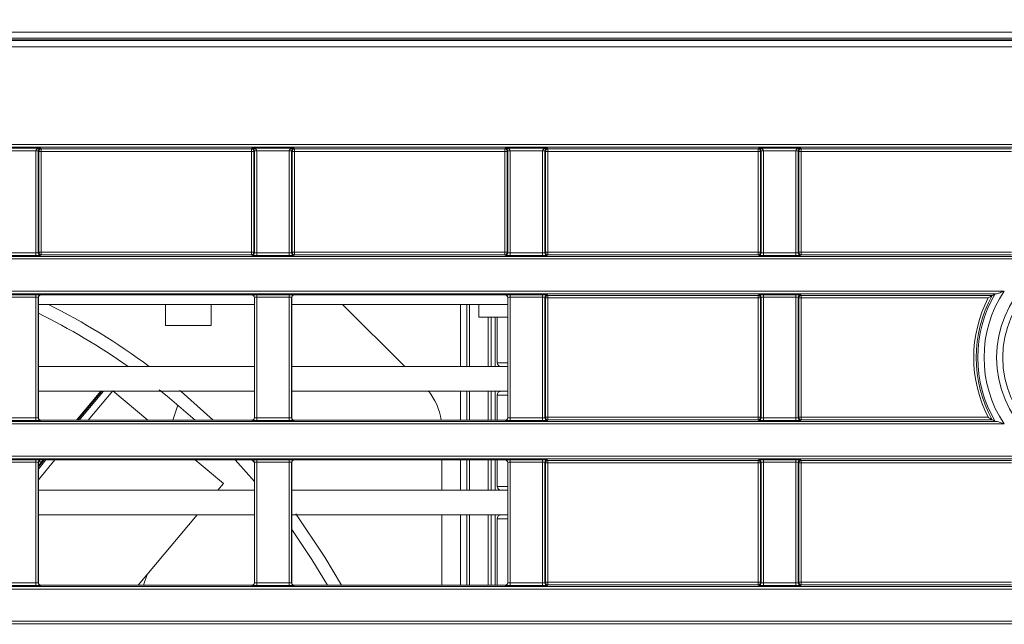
# Model space of a CAD drawing. Header units: millimetres. Extents: x 0 to 1118, y 0 to 864.
# Tile 116 of 256: x 197 to 217, y 443 to 456. Entities that reach past the tile are written whole.
import ezdxf

# ---------------------------------------------------------------- set-up
doc = ezdxf.new("R2010")
doc.units = ezdxf.units.MM
doc.styles.add('SLDTEXTSTYLE0', font='TXT', dxfattribs={"width": 0.605})
doc.dimstyles.new('SLDDIMSTYLE0', dxfattribs={"dimtxt": 3.175, "dimasz": 3.302, "dimexe": 0, "dimexo": 0.0625, "dimgap": 0.79375, "dimtad": 0, "dimtih": 1, "dimtoh": 1, "dimdec": 1, "dimlfac": 4, "dimrnd": 1e-09, "dimzin": 12, "dimdsep": 46, "dimtxsty": 'SLDTEXTSTYLE0', "dimsah": 1, "dimcen": 0.09, "dimadec": 0, "dimazin": 3, "dimtfac": 1, "dimtofl": 0, "dimtmove": 0, "dimatfit": 3, "dimfxl": 1, "dimfrac": 2, "dimtolj": 1, "dimtzin": 12, "dimarcsym": 0})

# ---------------------------------------------------------------- blocks, each defined once
blk = doc.blocks.new('_D_11')
at = {"color": 7, "linetype": 'Continuous', "lineweight": 0}
for p, q in [((93.377, 440.689), (93.377, 479.923)), ((315.67, 440.689), (315.67, 479.923)), ((93.377, 478.323), (199.067, 478.323)), ((315.67, 478.323), (209.981, 478.323))]:
    blk.add_line(p, q, dxfattribs=at)
for points in [[(93.377, 478.323), (96.679, 477.815), (96.679, 478.831)], [(315.67, 478.323), (312.368, 478.831), (312.368, 477.815)]]:
    blk.add_solid(points, dxfattribs=at)
at = {"color": 7, "linetype": 'Continuous', "lineweight": 0, "insert": (199.067, 479.98), "char_height": 3.175, "attachment_point": 1, "style": 'SLDTEXTSTYLE0'}
blk.add_mtext('889.2', dxfattribs=at)

msp = doc.modelspace()

# ---------------------------------------------------------------- linework, layer by layer
at = {"color": 7, "linetype": 'Continuous', "lineweight": 15}
for p, q in [((306.6114, 455.2761), (102.4364, 455.2761)), ((101.6538, 455.1208), (307.394, 455.1208)), ((107.0342, 450.7395), (217.2887, 450.7395)), ((216.6028, 449.9878), (107.3313, 449.9878)), ((197.214, 449.912), (197.214, 447.4791)), ((201.5338, 449.962), (197.264, 449.962)), ((201.5838, 447.4791), (201.5838, 449.912)), ((202.339, 449.912), (202.339, 447.4791)), ((206.6588, 449.962), (202.389, 449.962)), ((206.7088, 447.4791), (206.7088, 449.912)), ((212.6486, 449.9524), (216.5136, 449.9524)), ((201.5838, 449.7714), (197.214, 449.7714)), ((199.7858, 449.7714), (199.7858, 449.3459)), ((200.7108, 449.3459), (200.7108, 449.7714)), ((206.7088, 449.7714), (202.339, 449.7714)), ((203.3688, 449.7714), (204.6263, 448.5139)), ((205.9378, 448.5139), (205.9378, 449.7714)), ((206.1233, 449.7714), (206.1233, 449.5136)), ((206.3155, 448.5139), (206.3155, 449.5139)), ((206.4983, 449.5139), (206.4983, 448.5889)), ((201.5838, 448.5139), (197.214, 448.5139)), ((206.7088, 448.5139), (202.339, 448.5139)), ((201.5838, 448.0139), (197.214, 448.0139)), ((198.4779, 448.0139), (197.9872, 447.4291)), ((198.722, 448.0238), (199.4307, 447.4291)), ((206.7088, 448.0139), (202.339, 448.0139)), ((205.9378, 447.4291), (205.9378, 448.0139)), ((206.3155, 447.4291), (206.3155, 448.0139)), ((206.4983, 447.9389), (206.4983, 447.4291)), ((199.9323, 447.4291), (200.0354, 447.7373)), ((107.297, 447.4034), (216.6029, 447.4034)), ((201.5338, 447.4291), (197.264, 447.4291)), ((206.6588, 447.4291), (202.389, 447.4291)), ((216.5136, 447.4387), (212.6486, 447.4387)), ((217.2888, 446.6517), (107.297, 446.6517)), ((197.3132, 446.6259), (197.214, 446.5076)), ((201.5338, 446.6259), (197.264, 446.6259)), ((200.388, 446.6259), (200.9585, 446.1472)), ((201.5357, 446.6259), (201.5838, 446.5721)), ((206.6588, 446.6259), (202.389, 446.6259)), ((205.3767, 446.0139), (205.3767, 446.6259)), ((205.9378, 446.0139), (205.9378, 446.6259)), ((206.3155, 446.0139), (206.3155, 446.6259)), ((206.4983, 446.6259), (206.4983, 446.0889)), ((197.214, 446.5759), (197.214, 444.143)), ((197.2157, 446.5886), (197.282, 446.5886)), ((201.5838, 444.143), (201.5838, 446.5759)), ((202.339, 446.5759), (202.339, 444.143)), ((206.7088, 444.143), (206.7088, 446.5759)), ((201.5838, 446.0139), (197.214, 446.0139)), ((200.8466, 446.0139), (200.9585, 446.1472)), ((206.7088, 446.0139), (202.339, 446.0139)), ((201.5838, 445.5139), (197.214, 445.5139)), ((199.2348, 444.093), (200.4271, 445.5139)), ((206.7088, 445.5139), (202.339, 445.5139)), ((205.3767, 444.093), (205.3767, 445.5139)), ((205.9378, 444.093), (205.9378, 445.5139)), ((206.3155, 444.093), (206.3155, 445.5139)), ((206.4983, 445.4389), (206.4983, 444.093)), ((199.4152, 444.308), (199.3433, 444.093)), ((201.5338, 444.093), (197.264, 444.093)), ((206.6588, 444.093), (202.389, 444.093))]:
    msp.add_line(p, q, dxfattribs=at)
at = {"color": 9, "linetype": 'Continuous', "lineweight": 0}
for p, q in [((101.6611, 455.1033), (307.3868, 455.1033)), ((307.3868, 454.9783), (101.6611, 454.9783)), ((306.6114, 455.1511), (102.4364, 455.1511)), ((105.0123, 453.0003), (304.0356, 453.0003)), ((304.0356, 452.9503), (105.0123, 452.9503)), ((196.4123, 452.928), (197.2605, 452.928)), ((197.1623, 452.878), (196.5105, 452.878)), ((197.2123, 452.8771), (197.1623, 452.878)), ((197.2123, 452.8763), (197.1623, 452.8763)), ((197.1623, 450.8118), (197.1623, 452.8763)), ((197.2236, 452.8649), (197.2123, 452.8763)), ((197.2123, 452.8763), (197.2123, 450.8135)), ((197.2236, 450.8248), (197.2236, 452.8649)), ((197.2736, 452.8649), (197.2236, 452.8649)), ((197.2605, 452.928), (197.2736, 452.9149)), ((197.2736, 452.9149), (201.5242, 452.9149)), ((197.2736, 452.9149), (197.2736, 452.8649)), ((201.5242, 452.8649), (197.2736, 452.8649)), ((197.2736, 452.8649), (197.2736, 450.8248)), ((201.5242, 452.9149), (201.5373, 452.928)), ((201.5242, 452.8649), (201.5242, 452.9149)), ((201.5242, 452.8649), (201.5742, 452.8649)), ((201.5242, 450.8248), (201.5242, 452.8649)), ((201.5373, 452.928), (202.3855, 452.928)), ((201.5855, 452.8763), (201.5742, 452.8649)), ((201.5742, 452.8649), (201.5742, 450.8248)), ((201.6355, 452.878), (201.5855, 452.8771)), ((201.6355, 452.8763), (201.5855, 452.8763)), ((201.5855, 450.8135), (201.5855, 452.8763)), ((202.2873, 452.878), (201.6355, 452.878)), ((201.6355, 452.8763), (201.6355, 450.8118)), ((202.3373, 452.8771), (202.2873, 452.878)), ((202.2873, 450.8118), (202.2873, 452.8763)), ((202.3373, 452.8763), (202.2873, 452.8763)), ((202.3486, 452.8649), (202.3373, 452.8763)), ((202.3373, 452.8763), (202.3373, 450.8135)), ((202.3486, 450.8248), (202.3486, 452.8649)), ((202.3486, 452.8649), (202.3986, 452.8649)), ((202.3855, 452.928), (202.3986, 452.9149)), ((202.3986, 452.9149), (206.6492, 452.9149)), ((202.3986, 452.9149), (202.3986, 452.8649)), ((206.6492, 452.8649), (202.3986, 452.8649)), ((202.3986, 452.8649), (202.3986, 450.8248)), ((206.6492, 452.9149), (206.6623, 452.928)), ((206.6492, 452.8649), (206.6492, 452.9149)), ((206.6992, 452.8649), (206.6492, 452.8649)), ((206.6492, 450.8248), (206.6492, 452.8649)), ((206.6623, 452.928), (207.5105, 452.928)), ((206.7105, 452.8763), (206.6992, 452.8649)), ((206.6992, 452.8649), (206.6992, 450.8248)), ((206.7605, 452.878), (206.7105, 452.8771)), ((206.7105, 450.8135), (206.7105, 452.8763)), ((206.7605, 452.8763), (206.7105, 452.8763)), ((207.4123, 452.878), (206.7605, 452.878)), ((206.7605, 452.8763), (206.7605, 450.8118)), ((207.4623, 452.8771), (207.4123, 452.878)), ((207.4123, 450.8118), (207.4123, 452.8763)), ((207.4623, 452.8763), (207.4123, 452.8763)), ((207.4736, 452.8649), (207.4623, 452.8763)), ((207.4623, 452.8763), (207.4623, 450.8135)), ((207.4736, 450.8248), (207.4736, 452.8649)), ((207.4736, 452.8649), (207.5236, 452.8649)), ((207.5105, 452.928), (207.5236, 452.9149)), ((207.5236, 452.9149), (211.7742, 452.9149)), ((207.5236, 452.9149), (207.5236, 452.8649)), ((207.5236, 452.8649), (207.5236, 450.8248)), ((211.7742, 452.8649), (207.5236, 452.8649)), ((211.7742, 452.9149), (211.7873, 452.928)), ((211.7742, 452.8649), (211.7742, 452.9149)), ((211.8242, 452.8649), (211.7742, 452.8649)), ((211.7742, 450.8248), (211.7742, 452.8649)), ((211.7873, 452.928), (212.6355, 452.928)), ((211.8355, 452.8763), (211.8242, 452.8649)), ((211.8242, 452.8649), (211.8242, 450.8248)), ((211.8855, 452.878), (211.8355, 452.8771)), ((211.8355, 450.8135), (211.8355, 452.8763)), ((211.8855, 452.8763), (211.8355, 452.8763)), ((212.5373, 452.878), (211.8855, 452.878)), ((211.8855, 452.8763), (211.8855, 450.8118)), ((212.5873, 452.8771), (212.5373, 452.878)), ((212.5373, 450.8118), (212.5373, 452.8763)), ((212.5873, 452.8763), (212.5373, 452.8763)), ((212.5986, 452.8649), (212.5873, 452.8763)), ((212.5873, 452.8763), (212.5873, 450.8135)), ((212.5986, 450.8248), (212.5986, 452.8649)), ((212.5986, 452.8649), (212.6486, 452.8649)), ((212.6355, 452.928), (212.6486, 452.9149)), ((212.6486, 452.9149), (216.8992, 452.9149)), ((212.6486, 452.9149), (212.6486, 452.8649)), ((216.8992, 452.8649), (212.6486, 452.8649)), ((212.6486, 452.8649), (212.6486, 450.8248)), ((196.5105, 450.8118), (197.1623, 450.8118)), ((197.1623, 450.8118), (197.1623, 450.7618)), ((197.2123, 450.8135), (197.2236, 450.8248)), ((197.2236, 450.8248), (197.2736, 450.8248)), ((197.2736, 450.8248), (197.2736, 450.7749)), ((197.2736, 450.8248), (201.5242, 450.8248)), ((201.5242, 450.7749), (201.5242, 450.8248)), ((201.5242, 450.8248), (201.5742, 450.8248)), ((201.5742, 450.8248), (201.5855, 450.8135)), ((201.6355, 450.8118), (201.6355, 450.7618)), ((201.6355, 450.8118), (202.2873, 450.8118)), ((202.2873, 450.8118), (202.2873, 450.7618)), ((202.3373, 450.8135), (202.3486, 450.8248)), ((202.3486, 450.8248), (202.3986, 450.8248)), ((202.3986, 450.8248), (202.3986, 450.7749)), ((202.3986, 450.8248), (206.6492, 450.8248)), ((206.6492, 450.7749), (206.6492, 450.8248)), ((206.6492, 450.8248), (206.6992, 450.8248)), ((206.6992, 450.8248), (206.7105, 450.8135)), ((206.7605, 450.8118), (207.4123, 450.8118)), ((206.7605, 450.8118), (206.7605, 450.7618)), ((207.4123, 450.8118), (207.4123, 450.7618)), ((207.4623, 450.8135), (207.4736, 450.8248)), ((207.4736, 450.8248), (207.5236, 450.8248)), ((207.5236, 450.8248), (207.5236, 450.7749)), ((207.5236, 450.8248), (211.7742, 450.8248)), ((211.7742, 450.7749), (211.7742, 450.8248)), ((211.7742, 450.8248), (211.8242, 450.8248)), ((211.8242, 450.8248), (211.8355, 450.8135)), ((211.8855, 450.8118), (212.5373, 450.8118)), ((211.8855, 450.8118), (211.8855, 450.7618)), ((212.5373, 450.8118), (212.5373, 450.7618)), ((212.5873, 450.8135), (212.5986, 450.8248)), ((212.5986, 450.8248), (212.6486, 450.8248)), ((212.6486, 450.8248), (212.6486, 450.7749)), ((212.6486, 450.8248), (216.8992, 450.8248)), ((217.3898, 450.6895), (107.0342, 450.6895)), ((197.1623, 450.7618), (196.5105, 450.7618)), ((197.2736, 450.7749), (197.2623, 450.7635)), ((201.5242, 450.7749), (197.2736, 450.7749)), ((201.5356, 450.7635), (201.5242, 450.7749)), ((202.2873, 450.7618), (201.6355, 450.7618)), ((202.3986, 450.7749), (202.3873, 450.7635)), ((206.6492, 450.7749), (202.3986, 450.7749)), ((206.6606, 450.7635), (206.6492, 450.7749)), ((207.4123, 450.7618), (206.7605, 450.7618)), ((207.5236, 450.7749), (207.5123, 450.7635)), ((211.7742, 450.7749), (207.5236, 450.7749)), ((211.7856, 450.7635), (211.7742, 450.7749)), ((212.5373, 450.7618), (211.8855, 450.7618)), ((212.6486, 450.7749), (212.6373, 450.7635)), ((216.8992, 450.7749), (212.6486, 450.7749)), ((107.3313, 450.0378), (216.7516, 450.0378)), ((196.5105, 449.9655), (197.1623, 449.9655)), ((197.1623, 449.9155), (196.5105, 449.9155)), ((197.1623, 449.9655), (197.1623, 449.9155)), ((197.1623, 447.4756), (197.1623, 449.9155)), ((197.2123, 449.9138), (197.2123, 447.4774)), ((197.214, 449.912), (197.2123, 449.9138)), ((197.2623, 449.9638), (197.264, 449.962)), ((201.5338, 449.962), (201.5356, 449.9638)), ((201.5855, 449.9138), (201.5838, 449.912)), ((201.5855, 447.4774), (201.5855, 449.9138)), ((201.6355, 449.9655), (202.2873, 449.9655)), ((201.6355, 449.9655), (201.6355, 449.9155)), ((202.2873, 449.9155), (201.6355, 449.9155)), ((201.6355, 449.9155), (201.6355, 447.4756)), ((202.2873, 449.9655), (202.2873, 449.9155)), ((202.2873, 447.4756), (202.2873, 449.9155)), ((202.3373, 449.9138), (202.3373, 447.4774)), ((202.339, 449.912), (202.3373, 449.9138)), ((202.3873, 449.9638), (202.389, 449.962)), ((206.6588, 449.962), (206.6606, 449.9638)), ((206.7105, 449.9138), (206.7088, 449.912)), ((206.7105, 447.4774), (206.7105, 449.9138)), ((206.7605, 449.9655), (207.4123, 449.9655)), ((206.7605, 449.9655), (206.7605, 449.9155)), ((207.4123, 449.9155), (206.7605, 449.9155)), ((206.7605, 449.9155), (206.7605, 447.4756)), ((207.4123, 449.9655), (207.4123, 449.9155)), ((207.4123, 447.4756), (207.4123, 449.9155)), ((207.4623, 449.9138), (207.4623, 447.4774)), ((207.4736, 449.9024), (207.4623, 449.9138)), ((207.4736, 447.4887), (207.4736, 449.9024)), ((207.5236, 449.9024), (207.4736, 449.9024)), ((207.5123, 449.9638), (207.5236, 449.9524)), ((207.5236, 449.9524), (211.7742, 449.9524)), ((207.5236, 449.9524), (207.5236, 449.9024)), ((207.5236, 449.9024), (207.5236, 447.4887)), ((211.7742, 449.9024), (207.5236, 449.9024)), ((211.7742, 449.9524), (211.7856, 449.9638)), ((211.7742, 449.9024), (211.7742, 449.9524)), ((211.8242, 449.9024), (211.7742, 449.9024)), ((211.7742, 447.4887), (211.7742, 449.9024)), ((211.8355, 449.9138), (211.8242, 449.9024)), ((211.8242, 449.9024), (211.8242, 447.4887)), ((211.8355, 447.4774), (211.8355, 449.9138)), ((211.8855, 449.9655), (212.5373, 449.9655)), ((211.8855, 449.9155), (211.8855, 449.9655)), ((212.5373, 449.9155), (211.8855, 449.9155)), ((211.8855, 449.9155), (211.8855, 447.4756)), ((212.5373, 449.9155), (212.5373, 449.9655)), ((212.5373, 447.4756), (212.5373, 449.9155)), ((212.5873, 449.9138), (212.5873, 447.4774)), ((212.5986, 449.9024), (212.5873, 449.9138)), ((212.5986, 447.4887), (212.5986, 449.9024)), ((212.6486, 449.9024), (212.5986, 449.9024)), ((212.6373, 449.9638), (212.6486, 449.9524)), ((212.6486, 449.9524), (212.6486, 449.9024)), ((216.4301, 449.9024), (212.6486, 449.9024)), ((212.6486, 449.9024), (212.6486, 447.4887)), ((205.7559, 448.5139), (205.7559, 449.7714)), ((205.8809, 449.7714), (205.8809, 448.5139)), ((206.3731, 448.5139), (206.3731, 449.5139)), ((206.4576, 449.5139), (206.4576, 448.5139)), ((198.4977, 448.0139), (198.007, 447.4291)), ((198.0415, 447.4291), (198.5322, 448.0139)), ((198.722, 448.0238), (198.223, 447.4291)), ((205.7559, 447.4291), (205.7559, 448.0139)), ((205.8809, 448.0139), (205.8809, 447.4291)), ((206.3731, 447.4291), (206.3731, 448.0139)), ((206.4576, 448.0139), (206.4576, 447.4291)), ((196.5105, 447.4756), (197.1623, 447.4756)), ((197.1623, 447.4257), (196.5105, 447.4257)), ((197.1623, 447.4756), (197.1623, 447.4257)), ((197.2123, 447.4774), (197.214, 447.4791)), ((197.264, 447.4291), (197.2623, 447.4274)), ((201.5356, 447.4274), (201.5338, 447.4291)), ((201.5838, 447.4791), (201.5855, 447.4774)), ((201.6355, 447.4756), (201.6355, 447.4257)), ((201.6355, 447.4756), (202.2873, 447.4756)), ((202.2873, 447.4257), (201.6355, 447.4257)), ((202.2873, 447.4756), (202.2873, 447.4257)), ((202.3373, 447.4774), (202.339, 447.4791)), ((202.389, 447.4291), (202.3873, 447.4274)), ((206.6606, 447.4274), (206.6588, 447.4291)), ((206.7088, 447.4791), (206.7105, 447.4774)), ((206.7605, 447.4756), (206.7605, 447.4257)), ((206.7605, 447.4756), (207.4123, 447.4756)), ((207.4123, 447.4257), (206.7605, 447.4257)), ((207.4123, 447.4756), (207.4123, 447.4257)), ((207.4623, 447.4774), (207.4736, 447.4887)), ((207.4736, 447.4887), (207.5236, 447.4887)), ((207.5236, 447.4387), (207.5123, 447.4274)), ((207.5236, 447.4887), (207.5236, 447.4387)), ((207.5236, 447.4887), (211.7742, 447.4887)), ((211.7742, 447.4387), (207.5236, 447.4387)), ((211.7742, 447.4387), (211.7742, 447.4887)), ((211.7742, 447.4887), (211.8242, 447.4887)), ((211.7856, 447.4274), (211.7742, 447.4387)), ((211.8242, 447.4887), (211.8355, 447.4774)), ((211.8855, 447.4257), (211.8855, 447.4756)), ((211.8855, 447.4756), (212.5373, 447.4756)), ((212.5373, 447.4257), (211.8855, 447.4257)), ((212.5373, 447.4257), (212.5373, 447.4756)), ((212.5873, 447.4774), (212.5986, 447.4887)), ((212.5986, 447.4887), (212.6486, 447.4887)), ((212.6486, 447.4387), (212.6373, 447.4274)), ((212.6486, 447.4887), (212.6486, 447.4387)), ((212.6486, 447.4887), (216.4302, 447.4887)), ((216.7517, 447.3534), (107.297, 447.3534)), ((107.297, 446.7016), (217.39, 446.7016)), ((196.5105, 446.6294), (197.1623, 446.6294)), ((197.1623, 446.5794), (197.1623, 446.6294)), ((197.549, 446.6259), (197.214, 446.2266)), ((197.214, 446.443), (197.3675, 446.6259)), ((197.333, 446.6259), (197.214, 446.4841)), ((197.2623, 446.6277), (197.264, 446.6259)), ((201.5338, 446.6259), (201.5356, 446.6277)), ((201.6355, 446.6294), (202.2873, 446.6294)), ((201.6355, 446.5794), (201.6355, 446.6294)), ((202.2873, 446.5794), (202.2873, 446.6294)), ((202.3873, 446.6277), (202.389, 446.6259)), ((205.7559, 446.0139), (205.7559, 446.6259)), ((205.8809, 446.6259), (205.8809, 446.0139)), ((206.3731, 446.0139), (206.3731, 446.6259)), ((206.4576, 446.6259), (206.4576, 446.0139)), ((206.6588, 446.6259), (206.6606, 446.6277)), ((206.7605, 446.6294), (207.4123, 446.6294)), ((206.7605, 446.6294), (206.7605, 446.5794)), ((207.4123, 446.6294), (207.4123, 446.5794)), ((207.5123, 446.6277), (207.5236, 446.6163)), ((207.5236, 446.6163), (211.7742, 446.6163)), ((207.5236, 446.6163), (207.5236, 446.5663)), ((211.7742, 446.6163), (211.7856, 446.6277)), ((211.7742, 446.5663), (211.7742, 446.6163)), ((211.8855, 446.6294), (212.5373, 446.6294)), ((211.8855, 446.5794), (211.8855, 446.6294)), ((212.5373, 446.5794), (212.5373, 446.6294)), ((212.6373, 446.6277), (212.6486, 446.6163)), ((212.6486, 446.6163), (216.8992, 446.6163)), ((212.6486, 446.6163), (212.6486, 446.5663)), ((197.1623, 446.5794), (196.5105, 446.5794)), ((197.1623, 444.1395), (197.1623, 446.5794)), ((197.2123, 446.5777), (197.2123, 444.1412)), ((197.214, 446.5759), (197.2123, 446.5777)), ((201.5855, 446.5777), (201.5838, 446.5759)), ((201.5855, 444.1412), (201.5855, 446.5777)), ((202.2873, 446.5794), (201.6355, 446.5794)), ((201.6355, 446.5794), (201.6355, 444.1395)), ((202.2873, 444.1395), (202.2873, 446.5794)), ((202.3373, 446.5777), (202.3373, 444.1412)), ((202.339, 446.5759), (202.3373, 446.5777)), ((206.7105, 446.5777), (206.7088, 446.5759)), ((206.7105, 444.1412), (206.7105, 446.5777)), ((207.4123, 446.5794), (206.7605, 446.5794)), ((206.7605, 446.5794), (206.7605, 444.1395)), ((207.4123, 444.1395), (207.4123, 446.5794)), ((207.4623, 446.5777), (207.4623, 444.1412)), ((207.4736, 446.5663), (207.4623, 446.5777)), ((207.4736, 444.1526), (207.4736, 446.5663)), ((207.5236, 446.5663), (207.4736, 446.5663)), ((211.7742, 446.5663), (207.5236, 446.5663)), ((207.5236, 446.5663), (207.5236, 444.1526)), ((211.8242, 446.5663), (211.7742, 446.5663)), ((211.7742, 444.1526), (211.7742, 446.5663)), ((211.8355, 446.5777), (211.8242, 446.5663)), ((211.8242, 446.5663), (211.8242, 444.1526)), ((211.8355, 444.1412), (211.8355, 446.5777)), ((212.5373, 446.5794), (211.8855, 446.5794)), ((211.8855, 446.5794), (211.8855, 444.1395)), ((212.5373, 444.1395), (212.5373, 446.5794)), ((212.5873, 446.5777), (212.5873, 444.1412)), ((212.5986, 446.5663), (212.5873, 446.5777)), ((212.5986, 444.1526), (212.5986, 446.5663)), ((212.6486, 446.5663), (212.5986, 446.5663)), ((212.6486, 446.5663), (212.6486, 444.1526)), ((216.8992, 446.5663), (212.6486, 446.5663)), ((205.7559, 444.093), (205.7559, 445.5139)), ((205.8809, 445.5139), (205.8809, 444.093)), ((206.3731, 444.093), (206.3731, 445.5139)), ((206.4576, 445.5139), (206.4576, 444.093)), ((99.8275, 444.0673), (226.8837, 444.0673)), ((226.8837, 444.0173), (99.8275, 444.0173)), ((196.5105, 444.1395), (197.1623, 444.1395)), ((197.1623, 444.0895), (196.5105, 444.0895)), ((197.1623, 444.0895), (197.1623, 444.1395)), ((197.2123, 444.1412), (197.214, 444.143)), ((197.264, 444.093), (197.2623, 444.0913)), ((201.5356, 444.0913), (201.5338, 444.093)), ((201.5838, 444.143), (201.5855, 444.1412)), ((201.6355, 444.0895), (201.6355, 444.1395)), ((201.6355, 444.1395), (202.2873, 444.1395)), ((202.2873, 444.0895), (201.6355, 444.0895)), ((202.2873, 444.0895), (202.2873, 444.1395)), ((202.3373, 444.1412), (202.339, 444.143)), ((202.389, 444.093), (202.3873, 444.0913)), ((206.6606, 444.0913), (206.6588, 444.093)), ((206.7088, 444.143), (206.7105, 444.1412)), ((206.7605, 444.1395), (206.7605, 444.0895)), ((206.7605, 444.1395), (207.4123, 444.1395)), ((207.4123, 444.0895), (206.7605, 444.0895)), ((207.4123, 444.1395), (207.4123, 444.0895)), ((207.4623, 444.1412), (207.4736, 444.1526)), ((207.4736, 444.1526), (207.5236, 444.1526)), ((207.5236, 444.1026), (207.5123, 444.0913)), ((207.5236, 444.1526), (207.5236, 444.1026)), ((207.5236, 444.1526), (211.7742, 444.1526)), ((211.7742, 444.1026), (207.5236, 444.1026)), ((211.7742, 444.1026), (211.7742, 444.1526)), ((211.7742, 444.1526), (211.8242, 444.1526)), ((211.7856, 444.0913), (211.7742, 444.1026)), ((211.8242, 444.1526), (211.8355, 444.1412)), ((211.8855, 444.0895), (211.8855, 444.1395)), ((211.8855, 444.1395), (212.5373, 444.1395)), ((212.5373, 444.0895), (211.8855, 444.0895)), ((212.5373, 444.0895), (212.5373, 444.1395)), ((212.5873, 444.1412), (212.5986, 444.1526)), ((212.5986, 444.1526), (212.6486, 444.1526)), ((212.6486, 444.1026), (212.6373, 444.0913)), ((212.6486, 444.1526), (212.6486, 444.1026)), ((212.6486, 444.1526), (216.8992, 444.1526)), ((216.8992, 444.1026), (212.6486, 444.1026)), ((99.8275, 443.3655), (227.4982, 443.3655)), ((227.4982, 443.3155), (99.8275, 443.3155))]:
    msp.add_line(p, q, dxfattribs=at)
at = {"color": 7, "linetype": 'Continuous', "lineweight": 15, "flags": 128}
for points in [[(200.3854, 447.4291), (199.8228, 447.9144), (199.6605, 448.0449)], [(200.0719, 448.0331), (200.102, 448.0081), (200.7528, 447.4291)], [(201.5838, 446.1917), (201.4187, 446.3816), (201.1969, 446.6259)], [(202.422, 445.5349), (203.0124, 444.6615), (203.3479, 444.093)], [(203.0607, 444.093), (202.748, 444.6125), (202.339, 445.2226)]]:
    msp.add_lwpolyline(points, dxfattribs=at)
at = {"color": 9, "linetype": 'Continuous', "lineweight": 0}
for radius in [2.1728, 2.0479]:
    msp.add_circle((218.7739, 448.6956), radius, dxfattribs=at)
for centre, radius, start, end in [((197.2736, 452.8649), 0.05, 90.02044, 179.97956), ((201.5242, 452.8649), 0.05, 0.02044, 89.97956), ((202.3986, 452.8649), 0.05, 90.02044, 179.97956), ((206.6492, 452.8649), 0.05, 0.02044, 89.97956), ((207.5236, 452.8649), 0.05, 90.02044, 179.97956), ((211.7742, 452.8649), 0.05, 0.02044, 89.97956), ((212.6486, 452.8649), 0.05, 90.02044, 179.97956), ((197.2623, 450.8135), 0.05, 180.02044, 269.97956), ((197.2736, 450.8249), 0.05, 180.02044, 269.97956), ((201.5242, 450.8249), 0.05, 270.02044, 359.97956), ((201.5355, 450.8135), 0.05, 270.02044, 359.97956), ((202.3873, 450.8135), 0.05, 180.02044, 269.97956), ((202.3986, 450.8249), 0.05, 180.02044, 269.97956), ((206.6492, 450.8249), 0.05, 270.02044, 359.97956), ((206.6605, 450.8135), 0.05, 270.02044, 359.97956), ((207.5123, 450.8135), 0.05, 180.02044, 269.97956), ((207.5236, 450.8249), 0.05, 180.02044, 269.97956), ((211.7742, 450.8249), 0.05, 270.02044, 359.97956), ((211.7855, 450.8135), 0.05, 270.02044, 359.97956), ((212.6373, 450.8135), 0.05, 180.02044, 269.97956), ((212.6486, 450.8249), 0.05, 180.02044, 269.97956), ((218.7739, 448.6956), 2.4272, 146.42937, 213.57378), ((197.2623, 449.9138), 0.05, 90.02044, 179.97956), ((201.5355, 449.9138), 0.05, 0.02044, 89.97956), ((202.3873, 449.9138), 0.05, 90.02044, 179.97956), ((206.6605, 449.9138), 0.05, 0.02044, 89.97956), ((207.5123, 449.9138), 0.05, 90.02044, 179.97956), ((207.5236, 449.9024), 0.05, 90.02044, 179.97956), ((211.7742, 449.9024), 0.05, 0.02044, 89.97956), ((211.7855, 449.9138), 0.05, 0.02044, 89.97956), ((212.6373, 449.9138), 0.05, 90.02044, 179.97956), ((212.6486, 449.9024), 0.05, 90.02044, 179.97956), ((218.7739, 448.6956), 2.6362, 152.757, 207.24571), ((218.7739, 448.6956), 2.5862, 150.92565, 209.07717), ((218.7739, 448.6956), 2.5521, 149.616, 210.38689), ((197.2623, 447.4774), 0.05, 180.02044, 269.97956), ((201.5355, 447.4774), 0.05, 270.02044, 359.97956), ((202.3873, 447.4774), 0.05, 180.02044, 269.97956), ((206.6605, 447.4774), 0.05, 270.02044, 359.97956), ((207.5123, 447.4774), 0.05, 180.02044, 269.97956), ((207.5236, 447.4888), 0.05, 180.02044, 269.97956), ((211.7742, 447.4888), 0.05, 270.02044, 359.97956), ((211.7855, 447.4774), 0.05, 270.02044, 359.97956), ((212.6373, 447.4774), 0.05, 180.02044, 269.97956), ((212.6486, 447.4888), 0.05, 180.02044, 269.97956), ((197.2623, 446.5776), 0.05, 90.02044, 179.97956), ((201.5355, 446.5776), 0.05, 0.02044, 89.97956), ((202.3873, 446.5776), 0.05, 90.02044, 179.97956), ((206.6605, 446.5776), 0.05, 0.02044, 89.97956), ((207.5123, 446.5776), 0.05, 90.02044, 179.97956), ((207.5236, 446.5663), 0.05, 90.02044, 179.97956), ((211.7742, 446.5663), 0.05, 0.02044, 89.97956), ((211.7855, 446.5776), 0.05, 0.02044, 89.97956), ((212.6373, 446.5776), 0.05, 90.02044, 179.97956), ((212.6486, 446.5663), 0.05, 90.02044, 179.97956), ((197.2623, 444.1413), 0.05, 180.02044, 269.97956), ((201.5355, 444.1413), 0.05, 270.02044, 359.97956), ((202.3873, 444.1413), 0.05, 180.02044, 269.97956), ((206.6605, 444.1413), 0.05, 270.02044, 359.97956), ((207.5123, 444.1413), 0.05, 180.02044, 269.97956), ((207.5236, 444.1526), 0.05, 180.02044, 269.97956), ((211.7742, 444.1526), 0.05, 270.02044, 359.97956), ((211.7855, 444.1413), 0.05, 270.02044, 359.97956), ((212.6373, 444.1413), 0.05, 180.02044, 269.97956), ((212.6486, 444.1526), 0.05, 180.02044, 269.97956)]:
    msp.add_arc(centre, radius, start, end, dxfattribs=at)
at = {"color": 7, "linetype": 'Continuous', "lineweight": 15}
for centre, radius, start, end in [((191.1267, 437.2636), 13.75, 54.90553, 63.72259), ((191.1267, 437.2636), 14, 53.47472, 63.30566), ((206.5733, 448.5889), 0.075, 180.01833, 270), ((204.1267, 447.2459), 1.25, 8.43109, 38.59064), ((206.5733, 447.9389), 0.075, 90, 180.01833), ((206.5733, 446.0889), 0.075, 180.01833, 270), ((206.5733, 445.4389), 0.075, 90, 180.01833)]:
    msp.add_arc(centre, radius, start, end, dxfattribs=at)
at = {"color": 9, "linetype": 'Continuous', "lineweight": 0}
for centre, major_axis, ratio, start_param, end_param in [((197.2605, 452.878), (0.0983, 0.0012), 0.5086707, 1.5647026, 3.1180456), ((197.2623, 452.8762), (0.0707, -0.0707), 0.9996955, 3.9096898, 3.9268385), ((197.2605, 452.878), (0.019, 0.0467), 0.9516315, 0.403711, 1.957054), ((197.2623, 452.8762), (0.0354, -0.0354), 0.999087, 3.9096898, 3.9268385), ((201.5373, 452.878), (0.0983, -0.0012), 0.5086707, 0.023547, 1.5768901), ((201.5373, 452.878), (-0.019, 0.0467), 0.9516315, 4.3261313, 5.8794743), ((201.5355, 452.8762), (0.0354, 0.0354), 0.999087, 5.4979394, 5.5150881), ((201.5355, 452.8762), (0.0707, 0.0707), 0.9996955, 5.4979394, 5.5150881), ((202.3855, 452.878), (0.0983, 0.0012), 0.5086707, 1.5647026, 3.1180456), ((202.3873, 452.8762), (0.0707, -0.0707), 0.9996955, 3.9096898, 3.9268385), ((202.3855, 452.878), (0.019, 0.0467), 0.9516315, 0.403711, 1.957054), ((202.3873, 452.8762), (0.0354, -0.0354), 0.999087, 3.9096898, 3.9268385), ((206.6623, 452.878), (-0.019, 0.0467), 0.9516315, 4.3261313, 5.8794743), ((206.6623, 452.878), (0.0983, -0.0012), 0.5086707, 0.023547, 1.5768901), ((206.6605, 452.8762), (0.0354, 0.0354), 0.999087, 5.4979394, 5.5150881), ((206.6605, 452.8762), (0.0707, 0.0707), 0.9996955, 5.4979394, 5.5150881), ((207.5105, 452.878), (0.0983, 0.0012), 0.5086707, 1.5647026, 3.1180456), ((207.5123, 452.8762), (0.0707, -0.0707), 0.9996955, 3.9096898, 3.9268385), ((207.5105, 452.878), (0.019, 0.0467), 0.9516315, 0.403711, 1.957054), ((207.5123, 452.8762), (0.0354, -0.0354), 0.999087, 3.9096898, 3.9268385), ((211.7873, 452.878), (0.0983, -0.0012), 0.5086707, 0.023547, 1.5768901), ((211.7873, 452.878), (-0.019, 0.0467), 0.9516315, 4.3261313, 5.8794743), ((211.7855, 452.8762), (0.0354, 0.0354), 0.999087, 5.4979394, 5.5150881), ((211.7855, 452.8762), (0.0707, 0.0707), 0.9996955, 5.4979394, 5.5150881), ((212.6355, 452.878), (0.0983, 0.0012), 0.5086707, 1.5647026, 3.1180456), ((212.6373, 452.8762), (0.0707, -0.0707), 0.9996955, 3.9096898, 3.9268385), ((212.6355, 452.878), (0.019, 0.0467), 0.9516315, 0.403711, 1.957054), ((212.6373, 452.8762), (0.0354, -0.0354), 0.999087, 3.9096898, 3.9268385), ((197.1623, 450.8135), (0.05, 0), 0.0349101, 4.712389, 6.265732), ((201.6355, 450.8135), (0.05, 0), 0.0349101, 3.1590459, 4.712389), ((202.2873, 450.8135), (0.05, 0), 0.0349101, 4.712389, 6.265732), ((206.7605, 450.8135), (0.05, 0), 0.0349101, 3.1590459, 4.712389), ((207.4123, 450.8135), (0.05, 0), 0.0349101, 4.712389, 6.265732), ((211.8855, 450.8135), (0.05, 0), 0.0349101, 3.1590459, 4.712389), ((212.5373, 450.8135), (0.05, 0), 0.0349101, 4.712389, 6.265732), ((197.1623, 450.7635), (0.1, 0), 0.0174551, 4.712389, 6.265732), ((201.6355, 450.7635), (0.1, 0), 0.0174551, 3.1590459, 4.712389), ((202.2873, 450.7635), (0.1, 0), 0.0174551, 4.712389, 6.265732), ((206.7605, 450.7635), (0.1, 0), 0.0174551, 3.1590459, 4.712389), ((207.4123, 450.7635), (0.1, 0), 0.0174551, 4.712389, 6.265732), ((211.8855, 450.7635), (0.1, 0), 0.0174551, 3.1590459, 4.712389), ((212.5373, 450.7635), (0.1, 0), 0.0174551, 4.712389, 6.265732), ((197.1623, 449.9637), (0.1, 0), 0.0174551, 0.0174533, 1.5707963), ((197.1623, 449.9137), (0.05, 0), 0.0349101, 0.0174533, 1.5707963), ((201.6355, 449.9637), (0.1, 0), 0.0174551, 1.5707963, 3.1241394), ((201.6355, 449.9137), (0.05, 0), 0.0349101, 1.5707963, 3.1241394), ((202.2873, 449.9637), (0.1, 0), 0.0174551, 0.0174533, 1.5707963), ((202.2873, 449.9137), (0.05, 0), 0.0349101, 0.0174533, 1.5707963), ((206.7605, 449.9637), (0.1, 0), 0.0174551, 1.5707963, 3.1241394), ((206.7605, 449.9137), (0.05, 0), 0.0349101, 1.5707963, 3.1241394), ((207.4123, 449.9637), (0.1, 0), 0.0174551, 0.0174533, 1.5707963), ((207.4123, 449.9137), (0.05, 0), 0.0349101, 0.0174533, 1.5707963), ((211.8855, 449.9637), (0.1, 0), 0.0174551, 1.5707963, 3.1241394), ((211.8855, 449.9137), (0.05, 0), 0.0349101, 1.5707963, 3.1241394), ((212.5373, 449.9637), (0.1, 0), 0.0174551, 0.0174533, 1.5707963), ((212.5373, 449.9137), (0.05, 0), 0.0349101, 0.0174533, 1.5707963), ((197.1623, 447.4774), (0.05, 0), 0.0349101, 4.712389, 6.265732), ((197.1623, 447.4274), (0.1, 0), 0.0174551, 4.712389, 6.265732), ((201.6355, 447.4274), (0.1, 0), 0.0174551, 3.1590459, 4.712389), ((201.6355, 447.4774), (0.05, 0), 0.0349101, 3.1590459, 4.712389), ((202.2873, 447.4774), (0.05, 0), 0.0349101, 4.712389, 6.265732), ((202.2873, 447.4274), (0.1, 0), 0.0174551, 4.712389, 6.265732), ((206.7605, 447.4274), (0.1, 0), 0.0174551, 3.1590459, 4.712389), ((206.7605, 447.4774), (0.05, 0), 0.0349101, 3.1590459, 4.712389), ((207.4123, 447.4774), (0.05, 0), 0.0349101, 4.712389, 6.265732), ((207.4123, 447.4274), (0.1, 0), 0.0174551, 4.712389, 6.265732), ((211.8855, 447.4274), (0.1, 0), 0.0174551, 3.1590459, 4.712389), ((211.8855, 447.4774), (0.05, 0), 0.0349101, 3.1590459, 4.712389), ((212.5373, 447.4774), (0.05, 0), 0.0349101, 4.712389, 6.265732), ((212.5373, 447.4274), (0.1, 0), 0.0174551, 4.712389, 6.265732), ((197.1623, 446.6276), (0.1, 0), 0.0174551, 0.0174533, 1.5707963), ((201.6355, 446.6276), (0.1, 0), 0.0174551, 1.5707963, 3.1241394), ((202.2873, 446.6276), (0.1, 0), 0.0174551, 0.0174533, 1.5707963), ((206.7605, 446.6276), (0.1, 0), 0.0174551, 1.5707963, 3.1241394), ((207.4123, 446.6276), (0.1, 0), 0.0174551, 0.0174533, 1.5707963), ((211.8855, 446.6276), (0.1, 0), 0.0174551, 1.5707963, 3.1241394), ((212.5373, 446.6276), (0.1, 0), 0.0174551, 0.0174533, 1.5707963), ((197.1623, 446.5776), (0.05, 0), 0.0349101, 0.0174533, 1.5707963), ((201.6355, 446.5776), (0.05, 0), 0.0349101, 1.5707963, 3.1241394), ((202.2873, 446.5776), (0.05, 0), 0.0349101, 0.0174533, 1.5707963), ((206.7605, 446.5776), (0.05, 0), 0.0349101, 1.5707963, 3.1241394), ((207.4123, 446.5776), (0.05, 0), 0.0349101, 0.0174533, 1.5707963), ((211.8855, 446.5776), (0.05, 0), 0.0349101, 1.5707963, 3.1241394), ((212.5373, 446.5776), (0.05, 0), 0.0349101, 0.0174533, 1.5707963), ((197.1623, 444.1413), (0.05, 0), 0.0349101, 4.712389, 6.265732), ((197.1623, 444.0913), (0.1, 0), 0.0174551, 4.712389, 6.265732), ((201.6355, 444.0913), (0.1, 0), 0.0174551, 3.1590459, 4.712389), ((201.6355, 444.1413), (0.05, 0), 0.0349101, 3.1590459, 4.712389), ((202.2873, 444.1413), (0.05, 0), 0.0349101, 4.712389, 6.265732), ((202.2873, 444.0913), (0.1, 0), 0.0174551, 4.712389, 6.265732), ((206.7605, 444.0913), (0.1, 0), 0.0174551, 3.1590459, 4.712389), ((206.7605, 444.1413), (0.05, 0), 0.0349101, 3.1590459, 4.712389), ((207.4123, 444.1413), (0.05, 0), 0.0349101, 4.712389, 6.265732), ((207.4123, 444.0913), (0.1, 0), 0.0174551, 4.712389, 6.265732), ((211.8855, 444.0913), (0.1, 0), 0.0174551, 3.1590459, 4.712389), ((211.8855, 444.1413), (0.05, 0), 0.0349101, 3.1590459, 4.712389), ((212.5373, 444.1413), (0.05, 0), 0.0349101, 4.712389, 6.265732), ((212.5373, 444.0913), (0.1, 0), 0.0174551, 4.712389, 6.265732)]:
    msp.add_ellipse(centre, major_axis=major_axis, ratio=ratio, start_param=start_param, end_param=end_param, dxfattribs=at)
at = {"color": 7, "linetype": 'Continuous', "lineweight": 15}
for centre, major_axis, start_param, end_param in [((197.264, 449.912), (0.0354, -0.0354), 2.3563468, 3.9268385), ((201.5338, 449.912), (0.0354, 0.0354), 5.4979394, 7.0684312), ((202.389, 449.912), (0.0354, -0.0354), 2.3563468, 3.9268385), ((206.6588, 449.912), (0.0354, 0.0354), 5.4979394, 7.0684312), ((197.264, 447.4791), (0.0354, 0.0354), 2.3563468, 3.9268385), ((201.5338, 447.4791), (0.0354, -0.0354), 5.4979394, 7.0684312), ((202.389, 447.4791), (0.0354, 0.0354), 2.3563468, 3.9268385), ((206.6588, 447.4791), (-0.0354, 0.0354), 2.3563468, 3.9268385), ((197.264, 446.5759), (0.0354, -0.0354), 2.3563468, 3.9268385), ((201.5338, 446.5759), (0.0354, 0.0354), 5.4979394, 7.0684312), ((202.389, 446.5759), (0.0354, -0.0354), 2.3563468, 3.9268385), ((206.6588, 446.5759), (-0.0354, -0.0354), 2.3563468, 3.9268385), ((197.264, 444.143), (0.0354, 0.0354), 2.3563468, 3.9268385), ((201.5338, 444.143), (0.0354, -0.0354), 5.4979394, 7.0684312), ((202.389, 444.143), (0.0354, 0.0354), 2.3563468, 3.9268385), ((206.6588, 444.143), (-0.0354, 0.0354), 2.3563468, 3.9268385)]:
    msp.add_ellipse(centre, major_axis=major_axis, ratio=0.9996955, start_param=start_param, end_param=end_param, dxfattribs=at)
for points, knots in [([(216.6028, 449.9878), (216.6124, 449.9879), (216.6242, 449.9911), (216.6483, 449.9985), (216.661, 450.003), (216.6994, 450.0172), (216.7253, 450.0275), (216.7516, 450.0378)], [0, 0, 0, 0, 0.25, 0.25, 0.5, 0.5, 1, 1, 1, 1]), ([(216.5136, 449.9524), (216.5133, 449.9522), (216.5078, 449.949), (216.4949, 449.9414), (216.4872, 449.9368), (216.4637, 449.9228), (216.4469, 449.9126), (216.4301, 449.9024)], [0, 0, 0, 0, 0.25, 0.25, 0.5, 0.5, 1, 1, 1, 1]), ([(206.7088, 449.5139), (206.6123, 449.5139), (206.3814, 449.5139), (206.172, 449.5139), (206.1395, 449.5139), (206.1233, 449.5139)], [0, 0, 0, 0, 0.264216, 0.632108, 1, 1, 1, 1]), ([(216.5136, 447.4387), (216.5133, 447.4389), (216.5079, 447.4421), (216.495, 447.4498), (216.4873, 447.4543), (216.4638, 447.4683), (216.4469, 447.4785), (216.4302, 447.4887)], [0, 0, 0, 0, 0.25, 0.25, 0.5, 0.5, 1, 1, 1, 1]), ([(216.6029, 447.4034), (216.6125, 447.4032), (216.6243, 447.4001), (216.6484, 447.3927), (216.6611, 447.3882), (216.6994, 447.374), (216.7254, 447.3636), (216.7517, 447.3534)], [0, 0, 0, 0, 0.25, 0.25, 0.5, 0.5, 1, 1, 1, 1])]:
    msp.add_open_spline(points, degree=3, knots=knots, dxfattribs=at)
for points in [[(216.5723, 449.9865), (216.5524, 449.9751), (216.5329, 449.9637), (216.5136, 449.9524)], [(216.5723, 449.9865), (216.5731, 449.987), (216.5846, 449.9874), (216.6028, 449.9878)], [(199.7858, 449.3464), (199.7928, 449.3464), (199.8067, 449.3464), (199.9136, 449.3464), (200.0665, 449.3464), (200.2483, 449.3464), (200.4301, 449.3464), (200.583, 449.3464), (200.6899, 449.3464), (200.7038, 449.3464), (200.7108, 449.3464)], [(216.5723, 447.4047), (216.5525, 447.416), (216.5329, 447.4274), (216.5136, 447.4387)], [(216.6029, 447.4034), (216.5847, 447.4037), (216.5732, 447.4042), (216.5723, 447.4047)]]:
    msp.add_open_spline(points, degree=3, dxfattribs=at)
at = {"color": 9, "linetype": 'Continuous', "lineweight": 0}
for points, knots in [([(206.4983, 448.5889), (206.5082, 448.5889), (206.5238, 448.5889), (206.6591, 448.5889), (206.7088, 448.5889)], [0, 0, 0, 0, 0.633186, 1, 1, 1, 1]), ([(206.7088, 447.9389), (206.6591, 447.9389), (206.5238, 447.9389), (206.5082, 447.9389), (206.4983, 447.9389)], [0, 0, 0, 0, 0.366814, 1, 1, 1, 1]), ([(206.4983, 446.0889), (206.5082, 446.0889), (206.5238, 446.0889), (206.6591, 446.0889), (206.7088, 446.0889)], [0, 0, 0, 0, 0.633186, 1, 1, 1, 1]), ([(206.7088, 445.4389), (206.6591, 445.4389), (206.5238, 445.4389), (206.5082, 445.4389), (206.4983, 445.4389)], [0, 0, 0, 0, 0.366814, 1, 1, 1, 1])]:
    msp.add_open_spline(points, degree=3, knots=knots, dxfattribs=at)

# ---------------------------------------------------------------- dimensions: what is measured, and where the dimension line sits
at = {"color": 7, "linetype": 'Continuous', "lineweight": 0}
dim = msp.add_linear_dim(base=(315.6703, 478.3231), p1=(93.3775, 439.0886), p2=(315.6703, 439.0886), dimstyle='SLDDIMSTYLE0', dxfattribs=at)
dim.commit()
dim.dimension.update_dxf_attribs({"geometry": '_D_11', "text_midpoint": (204.5239, 478.3231), "dimtype": 160})

doc.saveas('drawing.dxf')
